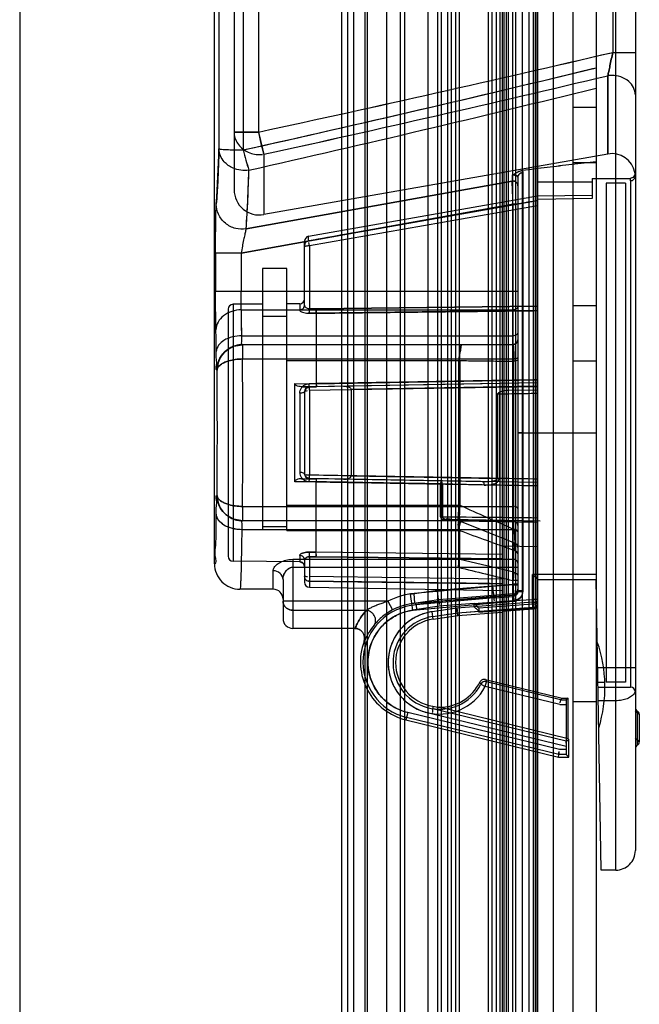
# Model space of a CAD drawing. Header units: millimetres. Extents: x 81 to 687, y 236 to 852.
# Tile 47 of 52: x 655 to 687, y 697 to 747. Entities that reach past the tile are written whole.
import ezdxf

# ---------------------------------------------------------------- set-up
doc = ezdxf.new("R2010")
doc.units = ezdxf.units.MM
doc.header["$LTSCALE"] = 70.538372
doc.layers.get('0').update_dxf_attribs({"linetype": 'CONTINUOUS'})

msp = doc.modelspace()

# ---------------------------------------------------------------- linework, layer by layer
at = {"color": 7, "linetype": 'Continuous'}
for p, q in [((682.143, 800.388), (682.143, 299.788)), ((683.143, 800.388), (683.143, 299.788)), ((684.343, 800.388), (684.343, 299.788)), ((674.343, 325.088), (674.343, 775.088)), ((671.343, 326.588), (671.343, 773.588)), ((671.643, 773.588), (671.643, 326.588)), ((671.943, 773.588), (671.943, 326.588)), ((672.543, 326.588), (672.543, 773.588)), ((672.643, 773.588), (672.643, 326.588)), ((673.643, 326.588), (673.643, 773.588)), ((674.543, 773.588), (674.543, 326.588)), ((675.743, 773.588), (675.743, 326.588)), ((676.243, 773.588), (676.243, 326.588)), ((676.443, 326.588), (676.443, 773.588)), ((676.766, 326.588), (676.766, 773.588)), ((676.939, 773.588), (676.939, 326.588)), ((677.17, 326.588), (677.17, 773.588)), ((677.343, 773.588), (677.343, 326.588)), ((678.843, 326.588), (678.843, 773.588)), ((679.016, 773.588), (679.016, 326.588)), ((679.247, 326.588), (679.247, 773.588)), ((679.421, 773.588), (679.421, 326.588)), ((679.543, 773.588), (679.543, 326.588)), ((679.643, 326.588), (679.643, 773.588)), ((679.743, 773.588), (679.743, 326.588)), ((679.843, 773.588), (679.843, 326.588)), ((680.073, 773.588), (680.073, 326.588)), ((680.243, 326.588), (680.243, 773.588)), ((680.573, 326.588), (680.573, 773.588)), ((680.893, 773.588), (680.893, 326.588)), ((681.13, 773.588), (681.13, 326.588)), ((681.243, 326.588), (681.243, 773.588)), ((681.328, 326.588), (681.328, 773.588)), ((681.33, 773.588), (681.33, 326.588)), ((681.343, 773.588), (681.343, 326.588)), ((654.893, 772.488), (654.893, 327.488)), ((685.343, 703.482), (685.343, 772.09)), ((686.343, 771.09), (686.343, 704.482)), ((664.843, 719.138), (664.843, 755.244)), ((685.185, 754.776), (685.185, 745.279)), ((665.843, 753.898), (665.843, 738.267)), ((665.073, 750.518), (665.073, 740.356)), ((666.316, 750.566), (666.316, 740.293)), ((667.098, 749.712), (667.098, 741.208)), ((685.185, 745.278), (686.343, 745.278)), ((684.935, 744.087), (684.935, 740.084)), ((684.935, 740.084), (684.935, 744.087)), ((684.343, 742.458), (683.143, 742.458)), ((665.843, 741.208), (667.098, 741.208)), ((667.098, 741.208), (665.843, 741.208)), ((684.935, 740.084), (667.369, 736.986)), ((667.369, 740.072), (667.369, 736.986)), ((683.143, 739.644), (684.343, 739.644)), ((680.05, 739.012), (680.064, 739.013)), ((680.05, 739.012), (680.05, 738.702)), ((680.079, 739.014), (680.093, 739.014)), ((680.343, 738.911), (680.343, 738.913)), ((680.343, 738.913), (680.343, 717.721)), ((680.593, 739.131), (680.593, 717.721)), ((684.143, 738.838), (686.075, 738.838)), ((684.143, 738.838), (684.143, 737.811)), ((686.343, 738.965), (686.34, 739.035)), ((680.05, 738.702), (666.46, 736.263)), ((666.46, 736.263), (680.05, 738.702)), ((680.093, 738.706), (680.05, 738.702)), ((680.05, 738.702), (680.093, 738.706)), ((684.143, 738.649), (681.343, 738.641)), ((685.843, 738.588), (684.843, 738.588)), ((684.843, 738.588), (684.843, 713.088)), ((685.843, 738.588), (685.843, 713.088)), ((686.093, 738.718), (686.093, 712.838)), ((669.65, 735.877), (681.343, 737.938)), ((681.343, 737.938), (684.143, 737.987)), ((684.143, 737.811), (681.343, 737.755)), ((680.093, 737.515), (666.199, 735.017)), ((666.199, 735.018), (680.093, 737.515)), ((669.65, 735.644), (681.343, 737.708)), ((669.689, 735.403), (681.343, 737.46)), ((680.343, 737.515), (680.093, 737.515)), ((680.093, 718.059), (680.093, 737.515)), ((669.65, 735.644), (669.65, 735.877)), ((669.443, 732.352), (669.443, 735.63)), ((669.689, 735.403), (669.689, 732.174)), ((666.199, 735.017), (664.899, 735.017)), ((664.899, 735.017), (664.899, 733.06)), ((666.199, 735.017), (666.199, 733.06)), ((668.543, 734.238), (667.293, 734.238)), ((667.293, 734.238), (667.293, 721.037)), ((668.543, 720.849), (668.543, 734.238)), ((680.343, 733.06), (664.899, 733.06)), ((667.293, 732.414), (665.791, 732.401)), ((665.791, 732.401), (665.791, 719.275)), ((669.195, 732.431), (668.543, 732.425)), ((669.195, 732.431), (669.195, 732.114)), ((669.443, 732.342), (669.391, 732.218)), ((670.044, 732.177), (681.343, 732.309)), ((681.343, 732.308), (670.045, 732.176)), ((684.343, 732.327), (683.143, 732.327)), ((665.543, 732.151), (665.543, 719.526)), ((666.216, 732.118), (680.093, 732.118)), ((667.293, 731.788), (668.543, 731.801)), ((670.043, 731.944), (669.687, 731.943)), ((669.687, 731.943), (670.043, 731.943)), ((670.044, 732.177), (669.689, 732.174)), ((669.689, 732.174), (670.045, 732.176)), ((670.043, 731.943), (670.043, 728.345)), ((666.235, 730.795), (680.093, 730.795)), ((680.093, 730.338), (666.269, 730.338)), ((666.278, 730.338), (666.279, 729.607)), ((666.278, 729.607), (680.093, 729.607)), ((668.543, 729.537), (677.318, 729.533)), ((677.318, 722.14), (677.318, 729.533)), ((677.368, 729.528), (677.368, 722.138)), ((680.142, 720.9), (680.142, 729.495)), ((683.143, 729.513), (684.343, 729.513)), ((664.978, 729.038), (664.97, 729.038)), ((668.943, 723.332), (668.943, 728.346)), ((668.943, 728.346), (670.043, 728.345)), ((670.043, 728.345), (669.687, 728.34)), ((681.343, 728.388), (669.689, 728.185)), ((669.689, 728.006), (681.343, 728.209)), ((670.043, 728.344), (681.343, 728.541)), ((681.343, 728.388), (670.043, 728.191)), ((669.195, 727.858), (669.195, 723.819)), ((670.043, 728.191), (669.29, 728.191)), ((669.29, 728.191), (670.043, 728.191)), ((670.043, 728.191), (669.29, 728.191)), ((669.443, 727.935), (669.443, 723.742)), ((670.044, 728.191), (669.689, 728.185)), ((669.689, 728.006), (669.689, 728.162)), ((669.689, 728.003), (669.689, 723.673)), ((671.824, 728.042), (671.824, 723.635)), ((679.285, 727.814), (679.285, 723.502)), ((679.386, 727.811), (679.386, 723.495)), ((679.806, 728.012), (681.343, 728.038)), ((680.593, 725.838), (680.343, 725.838)), ((680.343, 725.838), (680.593, 725.838)), ((680.593, 725.838), (684.343, 725.838)), ((670.043, 723.332), (668.943, 723.332)), ((669.291, 723.486), (670.043, 723.486)), ((669.687, 723.337), (670.043, 723.331)), ((669.689, 723.492), (669.689, 723.673)), ((681.343, 723.288), (669.689, 723.492)), ((669.689, 723.492), (670.045, 723.486)), ((678.637, 723.336), (670.043, 723.486)), ((670.043, 719.733), (670.043, 723.332)), ((671.824, 723.634), (679.285, 723.503)), ((676.389, 721.541), (676.389, 723.223)), ((676.49, 723.213), (676.49, 721.526)), ((679.386, 723.495), (679.285, 723.502)), ((664.978, 722.638), (664.97, 722.638)), ((666.278, 722.07), (680.093, 722.07)), ((666.278, 722.07), (666.279, 721.338)), ((668.543, 722.14), (677.318, 722.14)), ((677.318, 722.14), (677.367, 722.138)), ((680.093, 721.338), (666.269, 721.338)), ((676.885, 721.416), (681.474, 721.336)), ((677.294, 721.339), (677.295, 721.338)), ((677.384, 721.322), (677.295, 721.338)), ((677.354, 721.334), (680.204, 720.194)), ((680.093, 720.882), (666.235, 720.882)), ((667.293, 721.038), (668.543, 721.038)), ((667.293, 721.031), (667.293, 720.882)), ((668.543, 720.849), (677.318, 720.844)), ((677.367, 720.828), (677.367, 719.366)), ((680.3, 720.109), (680.186, 720.201)), ((669.687, 719.734), (670.043, 719.733)), ((670.043, 719.733), (669.687, 719.734)), ((679.543, 719.62), (670.043, 719.73)), ((681.343, 720.008), (679.543, 720.045)), ((680.142, 718.704), (680.142, 719.817)), ((680.299, 720.11), (680.343, 719.969)), ((669.195, 719.246), (665.791, 719.275)), ((668.843, 719.369), (680.093, 719.369)), ((668.843, 719.369), (668.843, 715.838)), ((669.195, 719.563), (669.195, 719.246)), ((669.443, 719.325), (669.443, 718.192)), ((670.045, 719.502), (669.689, 719.503)), ((669.689, 719.503), (670.043, 719.499)), ((669.689, 719.503), (669.689, 718.485)), ((679.543, 719.389), (670.043, 719.499)), ((670.045, 719.502), (679.543, 719.389)), ((680.142, 718.703), (677.368, 719.367)), ((667.843, 717.838), (667.843, 718.78)), ((668.843, 718.965), (680.343, 718.965)), ((680.142, 718.704), (680.093, 718.283)), ((668.343, 718.338), (668.343, 716.338)), ((679.543, 718.356), (669.689, 718.485)), ((669.689, 718.245), (679.543, 718.116)), ((669.689, 718.244), (669.689, 717.942)), ((680.343, 718.283), (680.093, 718.283)), ((684.343, 718.588), (681.093, 718.588)), ((681.093, 717.177), (681.093, 718.588)), ((681.343, 718.338), (684.343, 718.338)), ((684.602, 703.482), (684.343, 718.338)), ((667.843, 717.838), (666.143, 717.838)), ((669.689, 717.942), (679.543, 717.77)), ((674.843, 717.595), (676.235, 717.798)), ((679.065, 717.979), (675.038, 717.618)), ((676.235, 717.798), (680.093, 718.099)), ((680.093, 718.059), (679.065, 717.979)), ((680.343, 718.099), (680.093, 718.099)), ((680.113, 717.599), (680.093, 718.099)), ((680.093, 718.059), (680.343, 718.059)), ((680.093, 718.059), (680.113, 717.559)), ((680.343, 717.76), (680.312, 717.639)), ((680.343, 717.721), (680.312, 717.599)), ((680.593, 717.76), (680.343, 717.76)), ((680.343, 717.721), (680.593, 717.721)), ((673.702, 717.222), (668.343, 717.222)), ((673.702, 717.222), (673.936, 716.78)), ((674.843, 717.595), (674.964, 716.767)), ((676.29, 717.3), (674.915, 717.101)), ((676.3, 717.214), (674.928, 717.014)), ((675.082, 717.12), (675.038, 717.618)), ((675.082, 717.12), (679.108, 717.481)), ((679.115, 717.394), (675.143, 717.038)), ((675.165, 716.789), (679.135, 717.145)), ((680.113, 717.599), (676.29, 717.3)), ((676.29, 717.3), (676.3, 717.214)), ((680.113, 717.511), (676.3, 717.214)), ((676.3, 717.214), (676.317, 717.06)), ((681.093, 717.177), (677.224, 716.875)), ((678.536, 717.137), (680.132, 717.257)), ((679.108, 717.481), (680.113, 717.559)), ((679.108, 717.481), (679.115, 717.394)), ((679.115, 717.394), (680.113, 717.472)), ((679.135, 717.145), (680.132, 717.222)), ((680.113, 717.472), (680.113, 717.599)), ((680.113, 717.511), (680.132, 717.257)), ((680.132, 717.222), (680.113, 717.472)), ((680.132, 717.257), (681.093, 717.321)), ((681.343, 717.321), (681.093, 717.321)), ((681.093, 717.321), (681.111, 717.071)), ((681.093, 717.177), (681.343, 717.177)), ((681.113, 716.928), (681.093, 717.177)), ((668.843, 716.768), (672.602, 716.768)), ((676.328, 716.965), (674.964, 716.767)), ((675.143, 717.038), (675.165, 716.789)), ((677.224, 716.875), (675.965, 716.692)), ((676.02, 716.315), (675.965, 716.692)), ((678.101, 717.105), (676.328, 716.965)), ((677.252, 716.626), (681.113, 716.928)), ((677.252, 716.626), (678.351, 716.712)), ((677.267, 716.496), (679.544, 716.674)), ((678.101, 716.943), (678.101, 717.105)), ((681.111, 717.071), (678.351, 716.873)), ((678.351, 716.671), (681.113, 716.886)), ((678.351, 716.873), (678.351, 716.671)), ((681.113, 716.827), (679.543, 716.704)), ((681.113, 716.827), (681.113, 716.928)), ((676.001, 716.445), (677.253, 716.626)), ((676.02, 716.315), (677.267, 716.496)), ((677.252, 716.626), (677.267, 716.496)), ((677.267, 716.496), (677.253, 716.626)), ((672.011, 715.838), (668.843, 715.838)), ((684.422, 713.838), (686.343, 713.838)), ((678.675, 712.87), (678.734, 713.113)), ((678.681, 713.224), (678.735, 713.115)), ((678.682, 713.227), (682.61, 712.268)), ((682.512, 712.191), (678.734, 713.113)), ((678.453, 712.986), (678.398, 713.093)), ((678.453, 712.986), (678.675, 712.87)), ((682.482, 711.941), (678.675, 712.87)), ((684.435, 713.081), (684.785, 713.081)), ((684.439, 712.838), (686.093, 712.838)), ((685.843, 713.088), (684.843, 713.088)), ((682.61, 712.268), (682.512, 712.191)), ((682.512, 712.191), (682.812, 712.191)), ((682.512, 712.191), (682.812, 712.191)), ((682.61, 712.268), (682.91, 712.268)), ((682.91, 712.268), (682.812, 712.191)), ((682.91, 710.197), (682.91, 712.268)), ((685.343, 712.137), (684.451, 712.137)), ((676, 711.854), (676.001, 711.859)), ((676.002, 711.864), (676.001, 711.732)), ((682.812, 710.07), (676.001, 711.732)), ((682.91, 710.197), (676.32, 711.806)), ((682.482, 711.941), (682.81, 711.941)), ((682.81, 711.941), (682.81, 709.641)), ((684.343, 712.088), (683.143, 712.088)), ((686.443, 709.865), (686.443, 711.612)), ((674.715, 711.533), (674.624, 711.162)), ((674.624, 711.162), (682.418, 709.261)), ((682.433, 709.391), (674.655, 711.29)), ((682.463, 709.641), (674.715, 711.533)), ((676.001, 711.477), (682.81, 709.813)), ((686.543, 711.438), (686.543, 710.038)), ((682.812, 710.07), (682.943, 710.159)), ((682.943, 710.159), (682.91, 710.197)), ((682.943, 709.261), (682.943, 710.159)), ((682.81, 709.641), (682.463, 709.641)), ((682.418, 709.261), (682.433, 709.391)), ((682.418, 709.261), (682.943, 709.261)), ((682.812, 709.391), (682.433, 709.391)), ((682.943, 709.261), (682.812, 709.391)), ((685.343, 703.482), (684.602, 703.482))]:
    msp.add_line(p, q, dxfattribs=at)
for points in [[(680.079, 739.014), (680.064, 739.013), (680.05, 739.012)], [(680.343, 738.909), (680.344, 738.909), (680.343, 738.913)], [(686.32, 739.138), (686.307, 738.996), (686.215, 738.881), (686.075, 738.838)], [(669.48, 735.537), (669.452, 735.469), (669.443, 735.403)], [(669.689, 735.403), (669.676, 735.401), (669.663, 735.399), (669.65, 735.397)], [(666.279, 730.338), (665.965, 730.301), (665.678, 730.192), (665.428, 730.02)], [(665.457, 730.053), (665.838, 730.265), (666.269, 730.338)], [(666.279, 730.338), (665.837, 730.262), (665.461, 730.047)], [(665.5, 730.086), (665.863, 730.273), (666.269, 730.338)], [(677.463, 730.338), (677.451, 730.331), (677.443, 730.316), (677.432, 730.293), (677.414, 730.26)], [(677.438, 730.254), (677.441, 730.289), (677.448, 730.314), (677.456, 730.33), (677.466, 730.338)], [(680.343, 730.588), (680.269, 730.411), (680.093, 730.338)], [(677.367, 729.528), (677.351, 729.529), (677.335, 729.532), (677.319, 729.533)], [(669.689, 728.185), (669.525, 728.12), (669.443, 727.935)], [(669.443, 727.935), (669.508, 728.103), (669.689, 728.185)], [(679.386, 727.811), (679.354, 727.813), (679.32, 727.814), (679.285, 727.814)], [(679.408, 727.919), (679.398, 727.886), (679.391, 727.85), (679.386, 727.811)], [(669.689, 723.492), (669.509, 723.572), (669.443, 723.742)], [(669.443, 723.742), (669.462, 723.646), (669.534, 723.55), (669.647, 723.496)], [(676.389, 723.222), (676.423, 723.221), (676.457, 723.218), (676.49, 723.213)], [(665.428, 721.657), (665.678, 721.485), (665.965, 721.376), (666.279, 721.338)], [(666.269, 721.338), (665.838, 721.412), (665.457, 721.624)], [(665.461, 721.63), (665.837, 721.415), (666.279, 721.338)], [(666.269, 721.338), (665.863, 721.403), (665.5, 721.591)], [(676.885, 721.416), (676.778, 721.422), (676.68, 721.436)], [(677.295, 721.338), (677.342, 721.334), (677.388, 721.321)], [(677.318, 720.844), (677.335, 720.846), (677.352, 720.849), (677.368, 720.85)], [(677.318, 720.844), (677.334, 720.84), (677.351, 720.833), (677.367, 720.828)], [(669.195, 719.246), (669.37, 719.172), (669.443, 718.996)], [(669.399, 719.448), (669.431, 719.393), (669.443, 719.326)], [(677.318, 719.369), (677.335, 719.369), (677.352, 719.368), (677.368, 719.366)], [(677.304, 719.05), (677.298, 719.022), (677.295, 718.993), (677.294, 718.965)], [(669.443, 718.485), (669.449, 718.43), (669.466, 718.376)], [(669.443, 718.485), (669.466, 718.376), (669.519, 718.298)], [(675.082, 717.12), (675.111, 717.093), (675.114, 717.064), (675.143, 717.037)], [(672.011, 715.838), (672.132, 715.824), (672.239, 715.783)], [(672.011, 715.838), (672.14, 715.822), (672.258, 715.773)]]:
    msp.add_lwpolyline(points, dxfattribs=at)
for centre, radius, start, end in [((439.491, 1794.801), 1077.898, 282.190201, 283.175689), ((439.492, 1794.801), 1077.897, 282.190202, 283.175691), ((457.299, 1677.902), 960.624, 282.56724, 283.671266), ((457.216, 1699.92), 982.584, 282.349681, 283.400403), ((457.217, 1699.917), 982.582, 282.34968, 283.400409), ((685.143, 742.67), 1.433, 89.996, 98.3552), ((471.496, 1603.392), 885.886, 282.722904, 283.902185), ((688.038, 745.606), 21.397, 191.8618, 194.989), ((606.74, 741.781), 58.351, 355.81261, 358.60066), ((679.103, 743.238), 13.122, 192.9687, 197.6559), ((679.095, 743.236), 13.113, 192.9671, 197.6574), ((685.143, 738.902), 1.2, 11.3317, 99.9994), ((602.317, 740.746), 64.3, 356.00126, 358.67374), ((667.143, 738.267), 1.3, 179.9984, 280), ((669.693, 735.63), 0.25, 100, 180.042), ((665.793, 732.151), 0.25, 90.5, 180.0052), ((669.193, 732.681), 0.25, 270.5, 359.9936), ((462.513, 728.478), 203.735, 0.65147, 1.02358), ((485.175, 728.81), 181.072, 0.62818, 1.04687), ((664.117, 732.111), 5.573, 358.2692, 0.649), ((667.564, 732.051), 2.482, 357.5705, 0.6645), ((522.031, 728.049), 142.917, 0.77786, 1.22214), ((537.924, 728.327), 127.022, 0.75006, 1.24994), ((680.093, 730.588), 0.25, 270, 0.0044), ((677.374, 730.31), 0.346, 266.9236, 273.0764), ((53.112, 725.838), 613.177, 359.647853, 0.352147), ((206.154, 725.838), 458.835, 359.60041, 0.39959), ((642.943, 727.886), 26.747, 0.6409, 0.9733), ((669.693, 727.935), 0.25, 91.0011, 180), ((669.693, 723.742), 0.25, 180, 268.999), ((923.104, 1269.224), 599.741, 245.811641, 246.101909), ((667.381, -408.755), 1130.318, 89.292235, 89.53826), ((677.295, 721.088), 0.25, 68.1986, 90), ((680.093, 721.088), 0.25, 359.9956, 90), ((677.187, 720.842), 0.181, 355.5994, 2.5306), ((401.557, -40.411), 809.664, 69.874655, 70.08364), ((680.093, 719.969), 0.25, 0, 68.1986), ((665.793, 719.525), 0.25, 179.9948, 269.5), ((666.143, 719.138), 1.3, 179.9875, 270.0215), ((775.084, 1114.65), 407.591, 256.11794, 256.52297), ((669.693, 718.192), 0.25, 180.0112, 269), ((747.249, 718.366), 77.56, 179.91196, 180.05226), ((717.329, 718.335), 47.64, 179.9448, 180.1085), ((667.843, 717.338), 0.5, 0.0003, 90), ((675.348, 714.125), 3.506, 95.0593, 117.9953), ((681.093, 717.321), 0.25, 274.1006, 360), ((675.348, 714.125), 2.919, 94.0246, 256.2847), ((675.348, 714.125), 2.669, 98.2624, 256.2882), ((676.343, 714.088), 2.631, 98.2616, 332.4094), ((675.348, 714.125), 3.006, 95.0681, 117.9966), ((668.843, 716.338), 0.5, 179.9981, 270), ((676.343, 714.088), 2.381, 98.2659, 332.4095), ((676.343, 714.088), 2.25, 98.2659, 261.285), ((672.011, 715.338), 0.5, 340.0223, 90.0036), ((675.348, 714.125), 3.05, 160.0197, 256.2847), ((677.789, 712.835), 7, 342.7833, 19.2162), ((678.675, 712.87), 0.25, 76.2847, 152.4095), ((676.343, 714.088), 2.283, 269.4099, 334.1924), ((686.093, 712.588), 0.25, 0.0254, 90), ((676.948, 716.583), 4.819, 258.6591, 262.5035), ((686.543, 711.785), 0.2, 180, 239.991), ((686.343, 711.438), 0.2, 0, 59.994), ((686.543, 709.692), 0.2, 120.0001, 180), ((686.343, 710.038), 0.2, 299.9966, 360), ((685.343, 704.482), 1, 270, 0.0185)]:
    msp.add_arc(centre, radius, start, end, dxfattribs=at)
for centre, major_axis, ratio, start_param, end_param in [((681.343, 725.838), (744.77, 2.258), 0.01719, 1.566985, 1.570744), ((681.093, 717.076), (0, 0.25), 0.999962, -3.063729, -1.570796), ((681.093, 717.076), (0, -0.25), 0.999962, 0.077864, 1.570796), ((682.812, 711.941), (0, 0.25), 0.008727, 0.006854, 1.570796), ((682.812, 709.641), (0, 0.25), 0.008727, 1.570796, 3.132866)]:
    msp.add_ellipse(centre, major_axis=major_axis, ratio=ratio, start_param=start_param, end_param=end_param, dxfattribs=at)
for points, knots in [([(685.185, 745.279), (685.162, 745.16), (685.116, 744.932), (685.05, 744.608), (684.991, 744.329), (684.952, 744.16), (684.935, 744.087)], [0, 0, 0, 0, 0.296678, 0.574681, 0.814515, 1, 1, 1, 1]), ([(684.935, 744.087), (684.952, 744.161), (684.991, 744.329), (685.05, 744.608), (685.116, 744.932), (685.162, 745.16), (685.185, 745.279)], [0, 0, 0, 0, 0.186028, 0.425518, 0.703673, 1, 1, 1, 1]), ([(666.316, 740.293), (669.283, 740.957), (675.213, 742.306), (681.216, 743.732), (684.256, 744.473), (684.343, 744.495)], [0, 0, 0, 0, 0.492752, 0.985501, 1, 1, 1, 1]), ([(686.343, 743.101), (686.343, 743.359), (686.119, 743.784), (685.607, 744.043), (685.297, 744.103), (685.143, 744.103)], [0, 0, 0, 0, 0.455803, 0.728264, 1, 1, 1, 1]), ([(665.843, 741.208), (665.843, 741.107), (665.874, 740.903), (666.007, 740.621), (666.217, 740.38), (666.49, 740.196), (666.805, 740.081), (667.03, 740.055), (667.143, 740.055)], [0, 0, 0, 0, 0.156921, 0.316553, 0.480775, 0.650143, 0.823845, 1, 1, 1, 1]), ([(667.369, 740.072), (667.349, 740.141), (667.308, 740.297), (667.245, 740.556), (667.173, 740.865), (667.124, 741.088), (667.098, 741.208)], [0, 0, 0, 0, 0.184452, 0.414003, 0.683995, 1, 1, 1, 1]), ([(665.073, 740.356), (665.055, 739.783), (665.019, 738.837), (664.968, 737.892), (664.935, 737.52)], [0, 0, 0, 0, 0.605554, 1, 1, 1, 1]), ([(666.6, 739.258), (666.334, 739.213), (665.849, 739.281), (665.26, 739.692), (665.08, 740.094), (665.073, 740.356)], [0, 0, 0, 0, 0.388927, 0.657717, 1, 1, 1, 1]), ([(665.073, 740.356), (665.092, 740.348), (665.159, 740.328), (665.352, 740.32), (665.627, 740.303), (665.973, 740.296), (666.198, 740.294), (666.316, 740.293)], [0, 0, 0, 0, 0.047288, 0.169634, 0.459209, 0.713954, 1, 1, 1, 1]), ([(684.343, 739.691), (683.929, 739.642), (683.094, 739.545), (681.836, 739.396), (680.992, 739.293), (680.567, 739.242)], [0, 0, 0, 0, 0.329297, 0.662706, 1, 1, 1, 1]), ([(684.343, 739.691), (683.928, 739.642), (683.093, 739.545), (681.834, 739.399), (680.991, 739.293), (680.567, 739.242)], [0, 0, 0, 0, 0.329768, 0.663267, 1, 1, 1, 1]), ([(666.461, 736.262), (666.494, 736.655), (666.545, 737.654), (666.581, 738.653), (666.6, 739.258)], [0, 0, 0, 0, 0.393962, 1, 1, 1, 1]), ([(680.05, 739.012), (680.092, 739.023), (680.17, 739.067), (680.279, 739.145), (680.412, 739.209), (680.512, 739.235), (680.567, 739.242)], [0, 0, 0, 0, 0.227958, 0.463456, 0.705141, 1, 1, 1, 1]), ([(680.05, 739.012), (680.092, 739.021), (680.164, 739.063), (680.267, 739.137), (680.398, 739.205), (680.505, 739.232), (680.567, 739.242)], [0, 0, 0, 0, 0.227671, 0.425171, 0.670456, 1, 1, 1, 1]), ([(680.093, 739.014), (680.144, 739.015), (680.227, 739.008), (680.343, 738.956), (680.343, 738.913)], [0, 0, 0, 0, 0.540634, 1, 1, 1, 1]), ([(680.343, 738.913), (680.343, 738.956), (680.227, 739.008), (680.143, 739.015), (680.093, 739.014)], [0, 0, 0, 0, 0.462342, 1, 1, 1, 1]), ([(680.343, 738.913), (680.343, 738.945), (680.358, 739.003), (680.436, 739.099), (680.529, 739.134), (680.593, 739.131)], [0, 0, 0, 0, 0.254747, 0.481557, 1, 1, 1, 1]), ([(680.593, 739.131), (680.547, 739.132), (680.468, 739.112), (680.372, 739.033), (680.343, 738.961), (680.343, 738.913)], [0, 0, 0, 0, 0.381942, 0.637206, 1, 1, 1, 1]), ([(680.567, 739.242), (680.576, 739.224), (680.589, 739.188), (680.593, 739.15), (680.593, 739.131)], [0, 0, 0, 0, 0.506386, 1, 1, 1, 1]), ([(686.093, 738.718), (686.157, 738.718), (686.289, 738.77), (686.343, 738.902), (686.343, 738.966)], [0, 0, 0, 0, 0.50165, 1, 1, 1, 1]), ([(686.343, 738.965), (686.343, 738.99), (686.341, 739.049), (686.33, 739.106), (686.32, 739.137)], [0, 0, 0, 0, 0.431891, 1, 1, 1, 1]), ([(680.093, 737.515), (680.089, 737.624), (680.081, 737.835), (680.07, 738.132), (680.06, 738.419), (680.053, 738.604), (680.05, 738.702)], [0, 0, 0, 0, 0.274918, 0.533365, 0.751478, 1, 1, 1, 1]), ([(680.343, 738.461), (680.333, 738.545), (680.279, 738.659), (680.16, 738.701), (680.093, 738.706)], [0, 0, 0, 0, 0.548975, 1, 1, 1, 1]), ([(680.093, 738.706), (680.16, 738.701), (680.279, 738.659), (680.333, 738.545), (680.343, 738.461)], [0, 0, 0, 0, 0.451008, 1, 1, 1, 1]), ([(664.899, 735.017), (664.899, 735.219), (664.9, 735.602), (664.904, 736.145), (664.909, 736.619), (664.915, 737.01), (664.923, 737.301), (664.93, 737.46), (664.935, 737.52)], [0, 0, 0, 0, 0.241849, 0.458671, 0.651364, 0.809563, 0.927619, 1, 1, 1, 1]), ([(666.461, 736.262), (666.285, 736.233), (665.899, 736.246), (665.373, 736.508), (665.016, 736.971), (664.936, 737.345), (664.935, 737.52)], [0, 0, 0, 0, 0.239514, 0.503034, 0.76453, 1, 1, 1, 1]), ([(666.461, 736.262), (666.285, 736.233), (665.899, 736.246), (665.373, 736.508), (665.016, 736.971), (664.936, 737.345), (664.935, 737.52)], [0, 0, 0, 0, 0.239513, 0.503031, 0.764528, 1, 1, 1, 1]), ([(681.343, 737.708), (680.044, 737.479), (677.446, 737.02), (673.548, 736.332), (670.949, 735.873), (669.65, 735.644)], [0, 0, 0, 0, 0.333294, 0.666625, 1, 1, 1, 1]), ([(666.46, 736.263), (666.448, 736.228), (666.423, 736.126), (666.38, 735.935), (666.324, 735.673), (666.263, 735.359), (666.222, 735.135), (666.199, 735.017)], [0, 0, 0, 0, 0.088494, 0.246596, 0.461569, 0.718609, 1, 1, 1, 1]), ([(669.65, 735.644), (669.594, 735.634), (669.484, 735.576), (669.443, 735.459), (669.443, 735.403)], [0, 0, 0, 0, 0.505677, 1, 1, 1, 1]), ([(669.443, 735.403), (669.443, 735.458), (669.483, 735.575), (669.593, 735.634), (669.65, 735.644)], [0, 0, 0, 0, 0.486286, 1, 1, 1, 1]), ([(664.916, 731.098), (664.913, 731.23), (664.908, 731.521), (664.903, 731.988), (664.9, 732.509), (664.899, 732.873), (664.899, 733.06)], [0, 0, 0, 0, 0.202577, 0.444445, 0.714092, 1, 1, 1, 1]), ([(666.216, 732.118), (666.212, 732.205), (666.206, 732.401), (666.201, 732.715), (666.199, 732.942), (666.199, 733.06)], [0, 0, 0, 0, 0.276238, 0.62578, 1, 1, 1, 1]), ([(669.443, 732.352), (669.435, 732.28), (669.386, 732.166), (669.271, 732.12), (669.195, 732.114)], [0, 0, 0, 0, 0.491328, 1, 1, 1, 1]), ([(669.195, 732.114), (669.258, 732.114), (669.387, 732.163), (669.443, 732.291), (669.443, 732.352)], [0, 0, 0, 0, 0.508674, 1, 1, 1, 1]), ([(669.689, 732.174), (669.631, 732.175), (669.521, 732.201), (669.443, 732.302), (669.443, 732.352)], [0, 0, 0, 0, 0.538035, 1, 1, 1, 1]), ([(669.689, 732.174), (669.631, 732.174), (669.521, 732.202), (669.443, 732.302), (669.443, 732.352)], [0, 0, 0, 0, 0.5399, 1, 1, 1, 1]), ([(680.343, 732.314), (680.343, 732.262), (680.275, 732.148), (680.155, 732.118), (680.093, 732.118)], [0, 0, 0, 0, 0.457745, 1, 1, 1, 1]), ([(666.216, 732.118), (666.054, 732.117), (665.729, 732.058), (665.184, 731.804), (664.92, 731.369), (664.916, 731.098)], [0, 0, 0, 0, 0.270998, 0.544682, 1, 1, 1, 1]), ([(669.195, 732.114), (669.197, 732.069), (669.287, 732.012), (669.404, 731.973), (669.541, 731.948), (669.637, 731.943), (669.687, 731.943)], [0, 0, 0, 0, 0.248964, 0.464254, 0.724677, 1, 1, 1, 1]), ([(669.687, 731.943), (669.687, 731.955), (669.689, 732.032), (669.689, 732.11), (669.689, 732.174)], [0, 0, 0, 0, 0.164077, 1, 1, 1, 1]), ([(670.043, 731.946), (671.299, 731.961), (673.811, 731.991), (677.578, 732.034), (680.088, 732.064), (681.343, 732.079)], [0, 0, 0, 0, 0.333542, 0.666872, 1, 1, 1, 1]), ([(681.343, 732.079), (680.088, 732.064), (677.578, 732.034), (673.811, 731.991), (671.299, 731.961), (670.043, 731.946)], [0, 0, 0, 0, 0.333125, 0.666456, 1, 1, 1, 1]), ([(666.235, 730.795), (666.075, 730.794), (665.756, 730.747), (665.246, 730.569), (664.94, 730.218), (664.935, 729.989)], [0, 0, 0, 0, 0.294338, 0.581293, 1, 1, 1, 1]), ([(666.269, 730.338), (666.198, 730.338), (666.274, 730.601), (666.237, 730.714), (666.235, 730.795)], [0, 0, 0, 0, 0.467142, 1, 1, 1, 1]), ([(680.343, 730.95), (680.343, 730.906), (680.261, 730.811), (680.154, 730.795), (680.093, 730.795)], [0, 0, 0, 0, 0.419235, 1, 1, 1, 1]), ([(664.97, 729.038), (664.97, 729.37), (665.247, 730.061), (665.938, 730.338), (666.269, 730.338)], [0, 0, 0, 0, 0.500027, 1, 1, 1, 1]), ([(666.279, 730.338), (666.022, 730.344), (665.598, 730.207), (665.11, 729.719), (664.973, 729.296), (664.978, 729.038)], [0, 0, 0, 0, 0.367644, 0.632555, 1, 1, 1, 1]), ([(664.978, 729.038), (664.973, 729.296), (665.11, 729.719), (665.598, 730.207), (666.022, 730.344), (666.279, 730.338)], [0, 0, 0, 0, 0.367445, 0.632356, 1, 1, 1, 1]), ([(677.356, 729.965), (677.368, 730.058), (677.384, 730.184), (677.432, 730.299), (677.459, 730.338), (677.472, 730.338)], [0, 0, 0, 0, 0.704701, 0.903187, 1, 1, 1, 1]), ([(677.472, 730.338), (677.46, 730.338), (677.436, 730.298), (677.433, 730.227), (677.409, 730.109), (677.399, 730.018), (677.393, 729.965)], [0, 0, 0, 0, 0.0919, 0.282535, 0.588018, 1, 1, 1, 1]), ([(680.093, 730.338), (680.1, 730.319), (680.119, 730.245), (680.123, 730.076), (680.136, 729.815), (680.143, 729.611), (680.142, 729.495)], [0, 0, 0, 0, 0.071599, 0.272741, 0.592018, 1, 1, 1, 1]), ([(664.97, 729.038), (664.886, 729.038), (664.989, 729.351), (664.924, 729.603), (664.937, 729.856), (664.935, 729.989)], [0, 0, 0, 0, 0.263964, 0.578684, 1, 1, 1, 1]), ([(677.356, 729.965), (677.35, 729.922), (677.34, 729.83), (677.328, 729.686), (677.321, 729.585), (677.319, 729.533)], [0, 0, 0, 0, 0.302159, 0.639531, 1, 1, 1, 1]), ([(677.367, 729.528), (677.369, 729.58), (677.373, 729.682), (677.382, 729.828), (677.389, 729.921), (677.393, 729.965)], [0, 0, 0, 0, 0.360093, 0.69916, 1, 1, 1, 1]), ([(664.978, 729.038), (664.982, 729.101), (665.032, 729.221), (665.187, 729.349), (665.373, 729.444), (665.61, 729.529), (665.916, 729.591), (666.154, 729.606), (666.278, 729.607)], [0, 0, 0, 0, 0.114094, 0.25676, 0.384069, 0.529251, 0.753969, 1, 1, 1, 1]), ([(666.278, 729.607), (666.154, 729.606), (665.916, 729.591), (665.61, 729.529), (665.373, 729.444), (665.187, 729.349), (665.032, 729.221), (664.982, 729.101), (664.978, 729.038)], [0, 0, 0, 0, 0.246031, 0.47075, 0.615932, 0.743241, 0.885907, 1, 1, 1, 1]), ([(677.367, 729.528), (677.672, 729.523), (678.284, 729.514), (679.209, 729.504), (679.83, 729.498), (680.142, 729.495)], [0, 0, 0, 0, 0.328889, 0.662229, 1, 1, 1, 1]), ([(680.343, 729.583), (680.341, 729.57), (680.327, 729.546), (680.282, 729.522), (680.22, 729.503), (680.171, 729.497), (680.142, 729.495)], [0, 0, 0, 0, 0.155024, 0.35969, 0.632717, 1, 1, 1, 1]), ([(669.29, 728.191), (669.244, 728.191), (669.147, 728.198), (669.019, 728.232), (668.943, 728.306), (668.943, 728.346)], [0, 0, 0, 0, 0.345855, 0.707246, 1, 1, 1, 1]), ([(669.195, 727.858), (669.195, 727.907), (669.211, 728.006), (669.281, 728.142), (669.394, 728.252), (669.534, 728.321), (669.636, 728.339), (669.687, 728.34)], [0, 0, 0, 0, 0.191901, 0.391589, 0.594298, 0.801592, 1, 1, 1, 1]), ([(681.343, 728.539), (680.088, 728.518), (677.578, 728.476), (673.811, 728.409), (671.299, 728.367), (670.043, 728.346)], [0, 0, 0, 0, 0.333123, 0.666457, 1, 1, 1, 1]), ([(671.43, 728.215), (671.476, 728.216), (671.574, 728.21), (671.721, 728.185), (671.824, 728.097), (671.824, 728.042)], [0, 0, 0, 0, 0.297774, 0.6379, 1, 1, 1, 1]), ([(681.343, 728.212), (680.286, 728.193), (678.172, 728.153), (674.999, 728.1), (672.883, 728.061), (671.824, 728.042)], [0, 0, 0, 0, 0.333106, 0.666439, 1, 1, 1, 1]), ([(669.443, 727.935), (669.439, 727.922), (669.421, 727.897), (669.363, 727.877), (669.287, 727.862), (669.229, 727.858), (669.195, 727.858)], [0, 0, 0, 0, 0.132521, 0.345859, 0.639529, 1, 1, 1, 1]), ([(681.343, 727.84), (681.126, 727.838), (680.691, 727.832), (680.039, 727.819), (679.604, 727.814), (679.386, 727.811)], [0, 0, 0, 0, 0.333214, 0.666631, 1, 1, 1, 1]), ([(679.408, 727.919), (679.442, 727.942), (679.524, 727.974), (679.658, 728.004), (679.756, 728.011), (679.807, 728.012)], [0, 0, 0, 0, 0.294886, 0.628438, 1, 1, 1, 1]), ([(669.195, 723.819), (669.196, 723.769), (669.212, 723.668), (669.283, 723.532), (669.395, 723.424), (669.534, 723.356), (669.636, 723.338), (669.687, 723.337)], [0, 0, 0, 0, 0.196245, 0.396057, 0.597117, 0.800989, 1, 1, 1, 1]), ([(669.195, 723.819), (669.254, 723.818), (669.33, 723.813), (669.443, 723.772), (669.443, 723.742)], [0, 0, 0, 0, 0.66191, 1, 1, 1, 1]), ([(669.291, 723.486), (669.249, 723.486), (669.159, 723.481), (669.034, 723.449), (668.943, 723.378), (668.943, 723.332)], [0, 0, 0, 0, 0.315269, 0.653967, 1, 1, 1, 1]), ([(669.687, 723.337), (669.687, 723.357), (669.686, 723.392), (669.691, 723.445), (669.683, 723.467), (669.693, 723.493), (669.689, 723.492)], [0, 0, 0, 0, 0.389928, 0.707772, 0.921729, 1, 1, 1, 1]), ([(681.343, 723.465), (680.049, 723.488), (677.461, 723.536), (673.576, 723.602), (670.985, 723.65), (669.689, 723.673)], [0, 0, 0, 0, 0.333053, 0.666385, 1, 1, 1, 1]), ([(676.389, 723.223), (675.684, 723.234), (674.274, 723.258), (672.159, 723.295), (670.748, 723.319), (670.043, 723.331)], [0, 0, 0, 0, 0.33321, 0.666549, 1, 1, 1, 1]), ([(670.043, 723.33), (671.299, 723.309), (673.811, 723.267), (677.578, 723.2), (680.088, 723.158), (681.343, 723.138)], [0, 0, 0, 0, 0.33354, 0.666874, 1, 1, 1, 1]), ([(671.43, 723.461), (671.481, 723.461), (671.575, 723.466), (671.717, 723.497), (671.823, 723.573), (671.824, 723.634)], [0, 0, 0, 0, 0.339683, 0.601881, 1, 1, 1, 1]), ([(676.49, 723.213), (676.484, 723.253), (676.466, 723.314), (676.415, 723.374), (676.389, 723.375)], [0, 0, 0, 0, 0.607275, 1, 1, 1, 1]), ([(678.626, 723.166), (678.384, 723.171), (677.905, 723.182), (677.193, 723.197), (676.723, 723.208), (676.49, 723.213)], [0, 0, 0, 0, 0.339812, 0.673148, 1, 1, 1, 1]), ([(678.525, 723.338), (678.676, 723.335), (678.905, 723.345), (679.148, 723.384), (679.286, 723.454), (679.285, 723.502)], [0, 0, 0, 0, 0.564694, 0.820394, 1, 1, 1, 1]), ([(678.626, 723.166), (678.68, 723.165), (678.781, 723.166), (678.922, 723.179), (679.075, 723.21), (679.259, 723.267), (679.386, 723.407), (679.386, 723.495)], [0, 0, 0, 0, 0.181993, 0.340456, 0.478589, 0.702492, 1, 1, 1, 1]), ([(664.935, 721.687), (664.937, 721.821), (664.924, 722.074), (664.989, 722.326), (664.886, 722.638), (664.97, 722.638)], [0, 0, 0, 0, 0.421319, 0.736039, 1, 1, 1, 1]), ([(666.269, 721.338), (665.938, 721.338), (665.247, 721.616), (664.97, 722.307), (664.97, 722.638)], [0, 0, 0, 0, 0.499973, 1, 1, 1, 1]), ([(664.978, 722.638), (664.973, 722.381), (665.11, 721.958), (665.598, 721.47), (666.022, 721.333), (666.279, 721.338)], [0, 0, 0, 0, 0.367445, 0.632356, 1, 1, 1, 1]), ([(666.279, 721.338), (666.022, 721.333), (665.598, 721.47), (665.11, 721.958), (664.973, 722.381), (664.978, 722.638)], [0, 0, 0, 0, 0.367644, 0.632555, 1, 1, 1, 1]), ([(666.278, 722.07), (666.154, 722.071), (665.916, 722.086), (665.61, 722.148), (665.373, 722.232), (665.187, 722.328), (665.032, 722.456), (664.982, 722.576), (664.978, 722.638)], [0, 0, 0, 0, 0.246031, 0.47075, 0.615932, 0.743241, 0.885907, 1, 1, 1, 1]), ([(664.978, 722.638), (664.982, 722.576), (665.032, 722.456), (665.187, 722.328), (665.373, 722.232), (665.61, 722.148), (665.916, 722.086), (666.154, 722.071), (666.278, 722.07)], [0, 0, 0, 0, 0.114094, 0.25676, 0.384069, 0.529251, 0.753969, 1, 1, 1, 1]), ([(664.843, 719.138), (664.983, 719.111), (664.823, 719.694), (664.933, 720.116), (664.912, 720.878), (664.931, 721.394), (664.935, 721.687)], [0, 0, 0, 0, 0.168041, 0.375119, 0.654706, 1, 1, 1, 1]), ([(666.235, 720.882), (666.075, 720.883), (665.756, 720.93), (665.246, 721.108), (664.94, 721.459), (664.935, 721.687)], [0, 0, 0, 0, 0.294338, 0.581292, 1, 1, 1, 1]), ([(666.235, 720.882), (666.139, 720.883), (665.96, 720.896), (665.648, 720.963), (665.33, 721.094), (665.081, 721.3), (664.962, 721.509), (664.936, 721.625), (664.935, 721.687)], [0, 0, 0, 0, 0.173911, 0.322162, 0.572847, 0.787423, 0.890362, 1, 1, 1, 1]), ([(677.318, 722.14), (677.319, 722.034), (677.306, 721.843), (677.283, 721.596), (677.278, 721.444), (677.278, 721.364), (677.289, 721.344), (677.294, 721.339)], [0, 0, 0, 0, 0.396493, 0.711999, 0.91693, 0.973245, 1, 1, 1, 1]), ([(677.387, 721.321), (677.382, 721.327), (677.371, 721.347), (677.368, 721.428), (677.365, 721.583), (677.373, 721.835), (677.375, 722.03), (677.367, 722.138)], [0, 0, 0, 0, 0.026548, 0.083162, 0.287985, 0.60266, 1, 1, 1, 1]), ([(666.269, 721.338), (666.198, 721.338), (666.274, 721.076), (666.237, 720.963), (666.235, 720.882)], [0, 0, 0, 0, 0.467142, 1, 1, 1, 1]), ([(676.885, 721.334), (676.833, 721.335), (676.735, 721.339), (676.601, 721.362), (676.472, 721.402), (676.388, 721.485), (676.389, 721.541)], [0, 0, 0, 0, 0.275879, 0.508702, 0.704338, 1, 1, 1, 1]), ([(676.49, 721.526), (676.476, 721.485), (676.617, 721.428), (676.736, 721.423), (676.839, 721.417), (676.885, 721.416)], [0, 0, 0, 0, 0.308298, 0.674844, 1, 1, 1, 1]), ([(676.885, 721.334), (676.886, 721.354), (676.889, 721.383), (676.883, 721.404), (676.887, 721.416), (676.885, 721.416)], [0, 0, 0, 0, 0.728308, 0.92927, 1, 1, 1, 1]), ([(681.343, 721.257), (680.848, 721.265), (679.857, 721.282), (678.371, 721.308), (677.381, 721.325), (676.885, 721.334)], [0, 0, 0, 0, 0.333294, 0.666628, 1, 1, 1, 1]), ([(677.317, 720.844), (677.312, 720.915), (677.312, 721.046), (677.284, 721.182), (677.337, 721.333), (677.295, 721.338)], [0, 0, 0, 0, 0.431865, 0.743014, 1, 1, 1, 1]), ([(677.387, 721.321), (677.372, 721.327), (677.341, 721.336), (677.31, 721.339), (677.294, 721.339)], [0, 0, 0, 0, 0.499958, 1, 1, 1, 1]), ([(677.368, 720.85), (677.368, 720.933), (677.328, 721.058), (677.46, 721.304), (677.388, 721.32)], [0, 0, 0, 0, 0.52981, 1, 1, 1, 1]), ([(666.235, 720.882), (666.231, 720.455), (666.22, 719.708), (666.201, 718.845), (666.185, 718.324), (666.17, 718.075), (666.166, 717.922), (666.149, 717.855), (666.143, 717.838)], [0, 0, 0, 0, 0.419708, 0.736207, 0.850021, 0.932415, 0.982592, 1, 1, 1, 1]), ([(677.318, 719.369), (677.318, 719.519), (677.318, 719.832), (677.319, 720.323), (677.318, 720.665), (677.318, 720.844)], [0, 0, 0, 0, 0.304437, 0.637176, 1, 1, 1, 1]), ([(680.093, 720.882), (680.154, 720.882), (680.261, 720.866), (680.343, 720.771), (680.343, 720.727)], [0, 0, 0, 0, 0.580741, 1, 1, 1, 1]), ([(680.343, 720.782), (680.342, 720.798), (680.329, 720.829), (680.284, 720.863), (680.22, 720.889), (680.17, 720.897), (680.142, 720.9)], [0, 0, 0, 0, 0.180252, 0.394738, 0.663895, 1, 1, 1, 1]), ([(680.142, 720.9), (680.148, 720.801), (680.159, 720.628), (680.174, 720.395), (680.182, 720.261), (680.186, 720.201)], [0, 0, 0, 0, 0.425014, 0.742937, 1, 1, 1, 1]), ([(680.186, 720.201), (680.132, 720.223), (680.187, 719.968), (680.149, 719.888), (680.142, 719.817)], [0, 0, 0, 0, 0.450259, 1, 1, 1, 1]), ([(669.195, 719.563), (669.197, 719.608), (669.287, 719.665), (669.405, 719.703), (669.541, 719.729), (669.637, 719.734), (669.687, 719.734)], [0, 0, 0, 0, 0.249312, 0.464262, 0.724334, 1, 1, 1, 1]), ([(669.687, 719.734), (669.637, 719.734), (669.541, 719.729), (669.406, 719.704), (669.288, 719.665), (669.197, 719.608), (669.195, 719.563)], [0, 0, 0, 0, 0.273982, 0.533451, 0.748894, 1, 1, 1, 1]), ([(669.689, 719.503), (669.689, 719.526), (669.689, 719.603), (669.689, 719.681), (669.687, 719.734)], [0, 0, 0, 0, 0.304128, 1, 1, 1, 1]), ([(669.689, 719.503), (669.689, 719.526), (669.689, 719.603), (669.689, 719.681), (669.687, 719.734)], [0, 0, 0, 0, 0.304128, 1, 1, 1, 1]), ([(680.343, 719.645), (680.343, 719.664), (680.31, 719.755), (680.214, 719.807), (680.142, 719.817)], [0, 0, 0, 0, 0.212389, 1, 1, 1, 1]), ([(667.843, 718.78), (667.844, 718.839), (667.891, 718.972), (668.052, 719.134), (668.286, 719.264), (668.557, 719.348), (668.75, 719.369), (668.843, 719.369)], [0, 0, 0, 0, 0.141425, 0.32127, 0.538908, 0.776366, 1, 1, 1, 1]), ([(669.443, 719.325), (669.443, 719.386), (669.387, 719.514), (669.258, 719.562), (669.195, 719.563)], [0, 0, 0, 0, 0.491328, 1, 1, 1, 1]), ([(669.443, 719.325), (669.443, 719.386), (669.387, 719.514), (669.258, 719.562), (669.195, 719.563)], [0, 0, 0, 0, 0.491328, 1, 1, 1, 1]), ([(669.689, 719.503), (669.631, 719.502), (669.523, 719.473), (669.443, 719.374), (669.443, 719.325)], [0, 0, 0, 0, 0.539013, 1, 1, 1, 1]), ([(669.443, 719.325), (669.443, 719.375), (669.521, 719.475), (669.631, 719.503), (669.689, 719.503)], [0, 0, 0, 0, 0.460522, 1, 1, 1, 1]), ([(677.318, 719.369), (677.314, 719.303), (677.306, 719.197), (677.304, 719.091), (677.304, 719.05)], [0, 0, 0, 0, 0.617248, 1, 1, 1, 1]), ([(677.304, 719.05), (677.314, 719.09), (677.338, 719.195), (677.356, 719.301), (677.368, 719.366)], [0, 0, 0, 0, 0.381001, 1, 1, 1, 1]), ([(680.343, 719.167), (680.343, 719.219), (680.278, 719.335), (680.156, 719.369), (680.093, 719.369)], [0, 0, 0, 0, 0.453364, 1, 1, 1, 1]), ([(668.343, 718.338), (668.343, 718.453), (668.221, 718.699), (667.969, 718.78), (667.843, 718.78)], [0, 0, 0, 0, 0.477946, 1, 1, 1, 1]), ([(668.343, 718.338), (668.343, 718.398), (668.36, 718.507), (668.419, 718.656), (668.497, 718.779), (668.6, 718.881), (668.715, 718.948), (668.803, 718.966), (668.843, 718.965)], [0, 0, 0, 0, 0.204217, 0.371054, 0.547755, 0.701654, 0.862783, 1, 1, 1, 1]), ([(668.343, 718.338), (668.343, 718.385), (668.355, 718.478), (668.397, 718.608), (668.46, 718.724), (668.539, 718.823), (668.656, 718.924), (668.771, 718.965), (668.843, 718.965)], [0, 0, 0, 0, 0.159738, 0.319323, 0.469012, 0.610197, 0.751482, 1, 1, 1, 1]), ([(680.142, 718.704), (680.168, 718.699), (680.261, 718.665), (680.343, 718.572), (680.343, 718.499)], [0, 0, 0, 0, 0.268232, 1, 1, 1, 1]), ([(669.443, 718.485), (669.443, 718.425), (669.493, 718.294), (669.625, 718.244), (669.689, 718.244)], [0, 0, 0, 0, 0.484391, 1, 1, 1, 1]), ([(679.543, 718.117), (678.449, 718.131), (676.26, 718.159), (672.975, 718.202), (670.785, 718.23), (669.689, 718.244)], [0, 0, 0, 0, 0.333093, 0.666429, 1, 1, 1, 1]), ([(681.093, 718.588), (681.121, 718.561), (681.206, 718.479), (681.291, 718.397), (681.343, 718.338)], [0, 0, 0, 0, 0.332269, 1, 1, 1, 1]), ([(681.343, 718.338), (681.311, 718.373), (681.228, 718.457), (681.143, 718.539), (681.093, 718.588)], [0, 0, 0, 0, 0.40227, 1, 1, 1, 1]), ([(676.29, 717.3), (676.283, 717.369), (676.265, 717.482), (676.25, 717.649), (676.241, 717.746), (676.235, 717.798)], [0, 0, 0, 0, 0.411943, 0.690312, 1, 1, 1, 1]), ([(679.108, 717.481), (679.117, 717.549), (679.087, 717.664), (679.078, 717.83), (679.069, 717.928), (679.065, 717.979)], [0, 0, 0, 0, 0.413753, 0.691757, 1, 1, 1, 1]), ([(680.113, 717.599), (680.173, 717.603), (680.295, 717.661), (680.343, 717.787), (680.343, 717.848)], [0, 0, 0, 0, 0.500006, 1, 1, 1, 1]), ([(680.343, 717.808), (680.343, 717.748), (680.295, 717.622), (680.173, 717.564), (680.113, 717.559)], [0, 0, 0, 0, 0.499994, 1, 1, 1, 1]), ([(680.113, 717.511), (680.173, 717.516), (680.291, 717.578), (680.343, 717.7), (680.343, 717.76)], [0, 0, 0, 0, 0.499985, 1, 1, 1, 1]), ([(680.343, 717.721), (680.343, 717.661), (680.291, 717.538), (680.173, 717.476), (680.113, 717.472)], [0, 0, 0, 0, 0.500015, 1, 1, 1, 1]), ([(680.593, 717.76), (680.593, 717.699), (680.57, 717.576), (680.47, 717.413), (680.317, 717.3), (680.194, 717.264), (680.132, 717.256)], [0, 0, 0, 0, 0.245409, 0.494976, 0.749769, 1, 1, 1, 1]), ([(680.132, 717.222), (680.194, 717.227), (680.318, 717.262), (680.472, 717.375), (680.569, 717.537), (680.593, 717.66), (680.593, 717.721)], [0, 0, 0, 0, 0.252848, 0.505047, 0.754776, 1, 1, 1, 1]), ([(668.843, 716.768), (668.792, 716.768), (668.689, 716.783), (668.548, 716.846), (668.434, 716.948), (668.36, 717.077), (668.343, 717.174), (668.343, 717.222)], [0, 0, 0, 0, 0.206929, 0.41245, 0.61344, 0.808837, 1, 1, 1, 1]), ([(668.343, 717.222), (668.343, 717.174), (668.36, 717.078), (668.433, 716.949), (668.546, 716.847), (668.687, 716.783), (668.791, 716.768), (668.843, 716.768)], [0, 0, 0, 0, 0.190695, 0.385137, 0.585371, 0.791117, 1, 1, 1, 1]), ([(672.602, 716.768), (672.638, 716.79), (672.723, 716.84), (672.869, 716.916), (673.045, 716.998), (673.246, 717.08), (673.466, 717.156), (673.621, 717.2), (673.702, 717.222)], [0, 0, 0, 0, 0.106302, 0.247064, 0.413918, 0.595823, 0.790543, 1, 1, 1, 1]), ([(678.101, 717.105), (678.149, 717.108), (678.246, 717.116), (678.391, 717.126), (678.487, 717.134), (678.536, 717.137)], [0, 0, 0, 0, 0.333323, 0.666677, 1, 1, 1, 1]), ([(681.343, 717.135), (681.343, 717.074), (681.295, 716.948), (681.173, 716.891), (681.113, 716.886)], [0, 0, 0, 0, 0.500011, 1, 1, 1, 1]), ([(672.602, 716.768), (672.494, 716.642), (672.357, 716.459), (672.212, 716.221), (672.116, 716.043), (672.053, 715.918), (672.011, 715.838)], [0, 0, 0, 0, 0.449544, 0.619549, 0.756796, 1, 1, 1, 1]), ([(672.011, 715.838), (672.053, 715.918), (672.116, 716.043), (672.212, 716.221), (672.357, 716.459), (672.494, 716.642), (672.602, 716.768)], [0, 0, 0, 0, 0.243204, 0.380452, 0.550458, 1, 1, 1, 1]), ([(672.993, 716.003), (673.025, 716.044), (673.073, 716.142), (673.08, 716.308), (673.027, 716.472), (672.921, 716.616), (672.775, 716.722), (672.66, 716.76), (672.602, 716.768)], [0, 0, 0, 0, 0.152506, 0.310868, 0.477812, 0.651601, 0.827488, 1, 1, 1, 1]), ([(674.715, 711.533), (674.485, 711.591), (674.041, 711.761), (673.476, 712.182), (673.043, 712.721), (672.765, 713.347), (672.652, 714.018), (672.711, 714.695), (672.937, 715.336), (673.318, 715.903), (673.835, 716.36), (674.462, 716.677), (674.927, 716.769), (675.163, 716.789)], [0, 0, 0, 0, 0.094459, 0.186379, 0.277149, 0.36674, 0.455966, 0.544938, 0.634098, 0.723491, 0.813894, 0.905552, 1, 1, 1, 1]), ([(673.936, 716.78), (673.816, 716.716), (673.598, 716.58), (673.326, 716.36), (673.132, 716.166), (673.031, 716.049), (672.993, 716.003)], [0, 0, 0, 0, 0.332724, 0.624263, 0.853121, 1, 1, 1, 1]), ([(675.965, 716.692), (675.75, 716.658), (675.33, 716.546), (674.768, 716.226), (674.305, 715.792), (673.962, 715.264), (673.754, 714.676), (673.688, 714.057), (673.768, 713.441), (673.989, 712.86), (674.341, 712.343), (674.809, 711.922), (675.37, 711.614), (675.787, 711.508), (676.001, 711.477)], [0, 0, 0, 0, 0.086892, 0.171361, 0.255118, 0.337636, 0.419842, 0.50165, 0.583366, 0.665307, 0.747336, 0.830394, 0.914063, 1, 1, 1, 1]), ([(678.351, 716.873), (678.32, 716.906), (678.238, 716.984), (678.152, 717.058), (678.101, 717.105)], [0, 0, 0, 0, 0.390834, 1, 1, 1, 1]), ([(678.101, 716.943), (678.135, 716.912), (678.218, 716.835), (678.301, 716.758), (678.351, 716.712)], [0, 0, 0, 0, 0.403231, 1, 1, 1, 1]), ([(672.993, 716.003), (672.9, 715.889), (672.782, 715.724), (672.657, 715.511), (672.573, 715.351), (672.518, 715.238), (672.481, 715.168)], [0, 0, 0, 0, 0.447859, 0.617973, 0.755604, 1, 1, 1, 1]), ([(678.682, 713.227), (678.628, 713.239), (678.51, 713.224), (678.423, 713.143), (678.398, 713.095)], [0, 0, 0, 0, 0.503645, 1, 1, 1, 1]), ([(686.343, 712.704), (686.343, 712.643), (686.302, 712.511), (686.148, 712.352), (685.924, 712.231), (685.647, 712.154), (685.447, 712.137), (685.343, 712.137)], [0, 0, 0, 0, 0.145797, 0.315911, 0.519467, 0.751697, 1, 1, 1, 1]), ([(676.001, 711.732), (675.961, 711.732), (675.994, 711.607), (675.954, 711.474), (676.001, 711.477)], [0, 0, 0, 0, 0.46073, 1, 1, 1, 1])]:
    msp.add_open_spline(points, degree=3, knots=knots, dxfattribs=at)
for points in [[(667.143, 740.055), (667.194, 740.055), (667.244, 740.055), (667.294, 740.063)], [(686.32, 739.138), (686.332, 739.074), (686.3, 738.904), (686.139, 738.838), (686.075, 738.838)], [(686.093, 738.718), (686.092, 738.759), (686.115, 738.838), (686.075, 738.838)], [(669.443, 735.403), (669.443, 735.353), (669.544, 735.383), (669.594, 735.391)], [(669.65, 735.397), (669.6, 735.391), (669.501, 735.336), (669.501, 735.386)], [(669.689, 735.403), (669.687, 735.455), (669.677, 735.506), (669.669, 735.556)], [(669.689, 735.403), (669.687, 735.455), (669.678, 735.505), (669.669, 735.556)], [(670.043, 731.944), (670.045, 731.988), (670.044, 732.033), (670.044, 732.078)], [(680.343, 729.705), (680.343, 729.645), (680.248, 729.614), (680.189, 729.614)], [(670.043, 728.345), (670.044, 728.3), (670.054, 728.167), (670.044, 728.211)], [(670.043, 728.191), (670.079, 728.154), (670.044, 728.294), (670.043, 728.345)], [(669.443, 727.935), (669.443, 727.987), (669.537, 727.987), (669.589, 727.991)], [(679.285, 727.814), (679.323, 727.852), (679.363, 727.889), (679.408, 727.919)], [(669.689, 723.673), (669.629, 723.677), (669.512, 723.647), (669.512, 723.707)], [(670.043, 723.332), (670.044, 723.377), (670.081, 723.493), (670.044, 723.467)], [(670.043, 723.33), (670.044, 723.375), (670.083, 723.441), (670.045, 723.466)], [(676.389, 723.375), (676.439, 723.374), (676.389, 723.273), (676.389, 723.223)], [(678.626, 723.166), (678.619, 723.219), (678.622, 723.315), (678.569, 723.316)], [(680.343, 721.972), (680.343, 722.032), (680.248, 722.062), (680.189, 722.062)], [(676.49, 721.526), (676.457, 721.536), (676.423, 721.541), (676.389, 721.541)], [(670.043, 719.499), (670.044, 719.559), (670.046, 719.618), (670.044, 719.678)], [(670.045, 719.502), (670.045, 719.559), (670.047, 719.617), (670.044, 719.674)], [(669.443, 718.996), (669.443, 719.054), (669.393, 719.194), (669.254, 719.245), (669.195, 719.246)], [(669.443, 718.485), (669.443, 718.534), (669.541, 718.494), (669.589, 718.491)], [(669.481, 718.354), (669.456, 718.392), (669.443, 718.439), (669.443, 718.485)], [(669.689, 718.244), (669.635, 718.244), (669.565, 718.25), (669.536, 718.295)], [(679.115, 717.394), (679.108, 717.343), (679.122, 717.291), (679.127, 717.24)], [(681.343, 717.177), (681.343, 717.139), (681.334, 717.1), (681.317, 717.066)], [(677.224, 716.875), (677.231, 716.817), (677.236, 716.758), (677.243, 716.7)], [(677.253, 716.626), (677.248, 716.678), (677.241, 716.729), (677.235, 716.78)], [(681.317, 717.066), (681.292, 717.015), (681.252, 716.953), (681.196, 716.949)], [(678.735, 713.115), (678.665, 713.131), (678.557, 713.134), (678.524, 713.07)], [(682.512, 712.191), (682.494, 712.142), (682.497, 712.088), (682.491, 712.037)], [(686.443, 711.525), (686.401, 711.537), (686.343, 711.567), (686.343, 711.612)], [(686.343, 711.612), (686.343, 711.567), (686.401, 711.537), (686.443, 711.525)], [(686.443, 711.525), (686.486, 711.513), (686.543, 711.482), (686.543, 711.438)], [(686.443, 710.125), (686.401, 710.137), (686.343, 710.168), (686.343, 710.212)], [(686.343, 710.212), (686.343, 710.168), (686.401, 710.137), (686.443, 710.125)], [(686.543, 710.038), (686.543, 710.082), (686.486, 710.113), (686.443, 710.125)], [(682.812, 710.07), (682.77, 710.039), (682.81, 709.964), (682.81, 709.912)], [(682.433, 709.391), (682.439, 709.443), (682.442, 709.494), (682.448, 709.546)], [(682.433, 709.391), (682.439, 709.443), (682.449, 709.494), (682.455, 709.545)]]:
    msp.add_open_spline(points, degree=3, dxfattribs=at)

doc.saveas('drawing.dxf')
